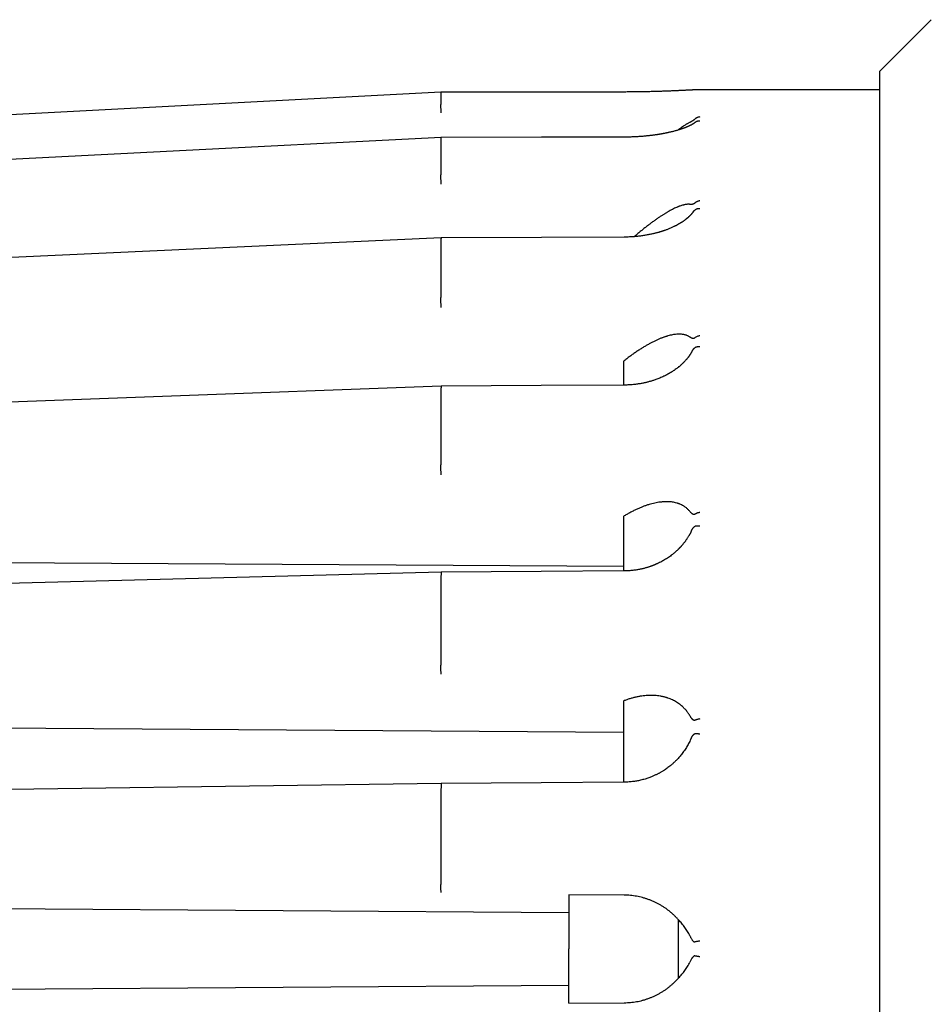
# Model space of a CAD drawing. Header units: millimetres. Extents: x 8 to 428, y 12 to 219.
# Tile 4 of 57: x 53 to 78, y 191 to 218. Entities that reach past the tile are written whole.
import ezdxf

# ---------------------------------------------------------------- set-up
doc = ezdxf.new("R2010")
doc.units = ezdxf.units.MM

msp = doc.modelspace()

# ---------------------------------------------------------------- linework, layer by layer
at = {"color": 7, "linetype": 'Continuous', "lineweight": 30}
for p, q in [((77.592, 218.389), (76.177, 216.974)), ((76.177, 216.974), (76.177, 168.974)), ((64.177, 216.408), (31.99, 214.716)), ((69.193, 216.411), (64.177, 216.408)), ((64.177, 216.408), (64.177, 216.065)), ((76.177, 216.474), (71.26, 216.474)), ((69.192, 215.177), (69.192, 215.177)), ((64.177, 215.154), (64.177, 214.149)), ((64.177, 212.389), (64.177, 210.789)), ((69.191, 209.063), (69.177, 209.052)), ((64.177, 208.3), (64.177, 206.215)), ((69.191, 204.818), (69.177, 204.809)), ((69.177, 203.436), (33.977, 203.642)), ((69.191, 203.312), (69.191, 203.312)), ((64.177, 203.167), (64.177, 200.739)), ((69.191, 199.766), (69.177, 199.76)), ((69.177, 198.897), (33.977, 199.131)), ((64.177, 197.34), (64.177, 194.734)), ((69.191, 194.445), (67.677, 194.456)), ((67.677, 193.965), (33.977, 194.201)), ((70.677, 192.182), (70.677, 193.767)), ((33.977, 191.748), (67.677, 191.984)), ((67.677, 191.493), (69.191, 191.504))]:
    msp.add_line(p, q, dxfattribs=at)
at = {"color": 7, "linetype": 'Continuous', "lineweight": 30, "flags": 128}
for points in [[(69.193, 216.411), (69.193, 216.412), (69.193, 216.411)], [(69.193, 216.411), (69.193, 216.412), (69.193, 216.411)], [(71.26, 216.474), (71.244, 216.474), (71.238, 216.473)], [(64.178, 215.166), (48.434, 214.366), (31.99, 213.53)], [(69.192, 215.177), (66.923, 215.172), (64.177, 215.166)], [(64.179, 212.424), (48.435, 211.706), (31.991, 210.956)], [(69.192, 212.443), (66.923, 212.434), (64.179, 212.424)], [(64.179, 208.37), (48.436, 207.783), (31.993, 207.171)], [(69.192, 208.396), (66.922, 208.384), (64.179, 208.37)], [(69.191, 203.312), (66.922, 203.298), (64.18, 203.281)], [(64.18, 203.281), (48.438, 202.865), (31.995, 202.431)], [(64.18, 197.501), (48.44, 197.285), (31.997, 197.06)], [(69.191, 197.536), (66.922, 197.52), (64.18, 197.502)]]:
    msp.add_lwpolyline(points, dxfattribs=at)
at = {"color": 7, "linetype": 'Continuous', "lineweight": 30}
for points, knots in [([(71.253, 216.473), (71.251, 216.473), (71.245, 216.473), (71.234, 216.473), (71.223, 216.472), (71.212, 216.472), (71.202, 216.472), (71.194, 216.471), (71.188, 216.471), (71.182, 216.471), (71.177, 216.471), (71.173, 216.47), (71.169, 216.47), (71.166, 216.47), (71.163, 216.47), (71.159, 216.47), (71.155, 216.47), (71.151, 216.47), (71.146, 216.469), (71.138, 216.469), (71.128, 216.469), (71.113, 216.468), (71.098, 216.467), (71.08, 216.467), (71.061, 216.466), (71.04, 216.465), (71.018, 216.464), (70.995, 216.463), (70.968, 216.461), (70.939, 216.46), (70.907, 216.458), (70.876, 216.457), (70.847, 216.456), (70.818, 216.454), (70.791, 216.453), (70.767, 216.452), (70.744, 216.451), (70.723, 216.45), (70.702, 216.449), (70.68, 216.448), (70.656, 216.447), (70.627, 216.445), (70.592, 216.444), (70.549, 216.442), (70.503, 216.44), (70.454, 216.438), (70.406, 216.436), (70.359, 216.434), (70.313, 216.433), (70.262, 216.431), (70.208, 216.429), (70.151, 216.427), (70.091, 216.425), (70.028, 216.424), (69.961, 216.422), (69.891, 216.42), (69.816, 216.418), (69.745, 216.417), (69.677, 216.416), (69.614, 216.415), (69.549, 216.414), (69.482, 216.413), (69.413, 216.412), (69.341, 216.412), (69.268, 216.411), (69.218, 216.411), (69.193, 216.411)], [0, 0, 0, 0, 0.007974, 0.021164, 0.033156, 0.043942, 0.053515, 0.060564, 0.066764, 0.072116, 0.076618, 0.080267, 0.083065, 0.08587, 0.088393, 0.091362, 0.09478, 0.098645, 0.102958, 0.107719, 0.117612, 0.129012, 0.141919, 0.154714, 0.168706, 0.18389, 0.199882, 0.215408, 0.230367, 0.251108, 0.270644, 0.288989, 0.306158, 0.322162, 0.337009, 0.350704, 0.362248, 0.372949, 0.383852, 0.395198, 0.406985, 0.419211, 0.438722, 0.459228, 0.480705, 0.503121, 0.526468, 0.545539, 0.565787, 0.587323, 0.610151, 0.634279, 0.658337, 0.683581, 0.710029, 0.737701, 0.766581, 0.796515, 0.819659, 0.843413, 0.867794, 0.892824, 0.918528, 0.944936, 0.97208, 1, 1, 1, 1]), ([(64.181, 215.843), (64.181, 215.855), (64.18, 215.879), (64.179, 215.916), (64.178, 215.953), (64.177, 215.987), (64.176, 216.016), (64.176, 216.04), (64.177, 216.057), (64.177, 216.063), (64.177, 216.065)], [0, 0, 0, 0, 0.11712, 0.240744, 0.369119, 0.500008, 0.630896, 0.759267, 0.882887, 1, 1, 1, 1]), ([(71.26, 215.728), (71.249, 215.728), (71.228, 215.726), (71.2, 215.718), (71.176, 215.708), (71.157, 215.697), (71.142, 215.687), (71.132, 215.678), (71.124, 215.671), (71.12, 215.667), (71.119, 215.666)], [0, 0, 0, 0, 0.210644, 0.396845, 0.558586, 0.695852, 0.808634, 0.896921, 0.960709, 1, 1, 1, 1]), ([(71.131, 215.577), (71.13, 215.576), (71.128, 215.575), (71.125, 215.573), (71.123, 215.571), (71.12, 215.569), (71.117, 215.567), (71.111, 215.563), (71.105, 215.559), (71.099, 215.554), (71.092, 215.549), (71.084, 215.545), (71.076, 215.539), (71.067, 215.534), (71.058, 215.529), (71.048, 215.523), (71.035, 215.516), (71.02, 215.508), (71.005, 215.5), (70.99, 215.493), (70.976, 215.486), (70.963, 215.48), (70.951, 215.474), (70.939, 215.469), (70.928, 215.464), (70.917, 215.459), (70.904, 215.454), (70.89, 215.448), (70.876, 215.442), (70.862, 215.437), (70.85, 215.432), (70.839, 215.428), (70.829, 215.424), (70.819, 215.421), (70.809, 215.417), (70.799, 215.413), (70.788, 215.41), (70.777, 215.406), (70.765, 215.402), (70.747, 215.396), (70.723, 215.388), (70.692, 215.378), (70.658, 215.367), (70.62, 215.356), (70.581, 215.346), (70.541, 215.335), (70.5, 215.325), (70.456, 215.314), (70.415, 215.305), (70.38, 215.297), (70.35, 215.291), (70.322, 215.285), (70.297, 215.28), (70.274, 215.275), (70.254, 215.272), (70.237, 215.268), (70.221, 215.266), (70.207, 215.263), (70.195, 215.261), (70.184, 215.259), (70.177, 215.258), (70.17, 215.257), (70.163, 215.256), (70.155, 215.254), (70.144, 215.252), (70.129, 215.25), (70.111, 215.247), (70.09, 215.244), (70.065, 215.24), (70.038, 215.236), (70.006, 215.232), (69.972, 215.227), (69.934, 215.222), (69.892, 215.217), (69.848, 215.213), (69.802, 215.208), (69.753, 215.203), (69.701, 215.198), (69.646, 215.194), (69.588, 215.19), (69.528, 215.187), (69.465, 215.183), (69.401, 215.181), (69.334, 215.179), (69.264, 215.178), (69.217, 215.177), (69.192, 215.177)], [0, 0, 0, 0, 0.005307, 0.009637, 0.012926, 0.0153, 0.021189, 0.02808, 0.037137, 0.045578, 0.053576, 0.062844, 0.072552, 0.081675, 0.090491, 0.100187, 0.11386, 0.127777, 0.141475, 0.154331, 0.166167, 0.176628, 0.185805, 0.194244, 0.203378, 0.211221, 0.220026, 0.230201, 0.241743, 0.249696, 0.257985, 0.265499, 0.272067, 0.277692, 0.284391, 0.290734, 0.297403, 0.304399, 0.311686, 0.319208, 0.336123, 0.354133, 0.373253, 0.393521, 0.414928, 0.434946, 0.455834, 0.477567, 0.500116, 0.514641, 0.528481, 0.541337, 0.55321, 0.564103, 0.572434, 0.580085, 0.587059, 0.593355, 0.598961, 0.603489, 0.606599, 0.608983, 0.611961, 0.615635, 0.620007, 0.626685, 0.634527, 0.643581, 0.653954, 0.665652, 0.678679, 0.693039, 0.708738, 0.725783, 0.744186, 0.762557, 0.78203, 0.802607, 0.824294, 0.8471, 0.87104, 0.894671, 0.91935, 0.945108, 0.971977, 1, 1, 1, 1]), ([(70.987, 215.58), (70.978, 215.576), (70.961, 215.568), (70.934, 215.553), (70.905, 215.536), (70.875, 215.518), (70.842, 215.498), (70.805, 215.473), (70.761, 215.443), (70.723, 215.416), (70.697, 215.397), (70.683, 215.387), (70.67, 215.377), (70.661, 215.37), (70.657, 215.367)], [0, 0, 0, 0, 0.093856, 0.188598, 0.284351, 0.381236, 0.47937, 0.58079, 0.717685, 0.856527, 0.893248, 0.930124, 0.967161, 1, 1, 1, 1]), ([(71.119, 215.666), (71.116, 215.664), (71.112, 215.659), (71.105, 215.653), (71.097, 215.646), (71.09, 215.641), (71.083, 215.635), (71.076, 215.631), (71.07, 215.626), (71.063, 215.621), (71.054, 215.616), (71.043, 215.609), (71.03, 215.602), (71.016, 215.595), (71.002, 215.587), (70.992, 215.582), (70.987, 215.58)], [0, 0, 0, 0, 0.036931, 0.076253, 0.118922, 0.165689, 0.206446, 0.250416, 0.297777, 0.34867, 0.403209, 0.499354, 0.606956, 0.726189, 0.857175, 1, 1, 1, 1]), ([(71.26, 215.617), (71.252, 215.617), (71.235, 215.617), (71.21, 215.614), (71.191, 215.608), (71.176, 215.603), (71.166, 215.598), (71.156, 215.594), (71.145, 215.587), (71.136, 215.582), (71.131, 215.577), (71.131, 215.577)], [0, 0, 0, 0, 0.1795065, 0.3589666, 0.5383801, 0.6219199, 0.7022854, 0.7794789, 0.8535034, 0.9920175, 1, 1, 1, 1]), ([(64.178, 215.165), (64.178, 215.165), (64.178, 215.165), (64.177, 215.158), (64.177, 215.154)], [0, 0, 0, 0, 0.482982, 1, 1, 1, 1]), ([(64.181, 213.892), (64.181, 213.903), (64.18, 213.926), (64.179, 213.963), (64.178, 214.002), (64.177, 214.04), (64.176, 214.076), (64.176, 214.106), (64.177, 214.131), (64.177, 214.143), (64.177, 214.149)], [0, 0, 0, 0, 0.11712, 0.240744, 0.369119, 0.500008, 0.630896, 0.759267, 0.882887, 1, 1, 1, 1]), ([(70.987, 213.338), (70.978, 213.339), (70.961, 213.341), (70.934, 213.34), (70.905, 213.338), (70.875, 213.334), (70.842, 213.328), (70.805, 213.32), (70.761, 213.307), (70.723, 213.294), (70.697, 213.285), (70.683, 213.28), (70.669, 213.274), (70.655, 213.268), (70.641, 213.262), (70.612, 213.25), (70.569, 213.231), (70.511, 213.202), (70.45, 213.17), (70.399, 213.141), (70.358, 213.117), (70.329, 213.1), (70.3, 213.082), (70.27, 213.063), (70.239, 213.044), (70.209, 213.024), (70.163, 212.994), (70.103, 212.953), (70.026, 212.9), (69.949, 212.844), (69.871, 212.785), (69.791, 212.724), (69.711, 212.661), (69.628, 212.593), (69.546, 212.525), (69.49, 212.477), (69.464, 212.454)], [0, 0, 0, 0, 0.025252, 0.050743, 0.076506, 0.102574, 0.128977, 0.156265, 0.193097, 0.230454, 0.240334, 0.250255, 0.26022, 0.27023, 0.280284, 0.290386, 0.329437, 0.368874, 0.408756, 0.449141, 0.467452, 0.48588, 0.504429, 0.523106, 0.541913, 0.560856, 0.579939, 0.625382, 0.671049, 0.716994, 0.76327, 0.809927, 0.857013, 0.903436, 0.954089, 1, 1, 1, 1]), ([(71.119, 213.37), (71.116, 213.368), (71.112, 213.364), (71.105, 213.359), (71.097, 213.354), (71.09, 213.35), (71.083, 213.347), (71.076, 213.345), (71.07, 213.342), (71.063, 213.341), (71.054, 213.339), (71.043, 213.337), (71.03, 213.336), (71.016, 213.336), (71.002, 213.337), (70.992, 213.338), (70.987, 213.338)], [0, 0, 0, 0, 0.036931, 0.076253, 0.118922, 0.165689, 0.206446, 0.250416, 0.297777, 0.34867, 0.403209, 0.499354, 0.606956, 0.726189, 0.857175, 1, 1, 1, 1]), ([(71.26, 213.433), (71.249, 213.432), (71.228, 213.429), (71.2, 213.421), (71.176, 213.411), (71.157, 213.4), (71.142, 213.39), (71.132, 213.382), (71.124, 213.375), (71.12, 213.372), (71.119, 213.37)], [0, 0, 0, 0, 0.2106444, 0.3968453, 0.558586, 0.6958525, 0.8086335, 0.8969207, 0.960709, 1, 1, 1, 1]), ([(71.078, 213.133), (71.078, 213.133), (71.077, 213.132), (71.074, 213.128), (71.069, 213.121), (71.063, 213.113), (71.057, 213.106), (71.052, 213.099), (71.047, 213.093), (71.04, 213.085), (71.033, 213.076), (71.023, 213.066), (71.013, 213.054), (71.001, 213.042), (70.989, 213.029), (70.977, 213.017), (70.965, 213.006), (70.953, 212.994), (70.941, 212.984), (70.931, 212.974), (70.923, 212.968), (70.917, 212.963), (70.914, 212.96), (70.911, 212.957), (70.908, 212.955), (70.904, 212.952), (70.9, 212.949), (70.895, 212.945), (70.889, 212.94), (70.882, 212.934), (70.876, 212.929), (70.865, 212.92), (70.849, 212.909), (70.829, 212.894), (70.81, 212.88), (70.791, 212.868), (70.773, 212.856), (70.756, 212.845), (70.741, 212.835), (70.727, 212.826), (70.715, 212.819), (70.703, 212.812), (70.691, 212.805), (70.678, 212.797), (70.661, 212.788), (70.644, 212.778), (70.626, 212.769), (70.608, 212.759), (70.588, 212.749), (70.568, 212.739), (70.543, 212.727), (70.511, 212.712), (70.472, 212.694), (70.432, 212.677), (70.393, 212.661), (70.355, 212.646), (70.319, 212.633), (70.291, 212.623), (70.271, 212.616), (70.259, 212.612), (70.248, 212.609), (70.24, 212.606), (70.234, 212.604), (70.227, 212.602), (70.218, 212.599), (70.205, 212.595), (70.187, 212.589), (70.167, 212.583), (70.144, 212.576), (70.119, 212.569), (70.09, 212.561), (70.058, 212.552), (70.022, 212.543), (69.982, 212.534), (69.939, 212.524), (69.892, 212.514), (69.843, 212.505), (69.794, 212.496), (69.745, 212.487), (69.693, 212.48), (69.638, 212.472), (69.58, 212.465), (69.52, 212.459), (69.459, 212.454), (69.396, 212.45), (69.33, 212.446), (69.262, 212.444), (69.216, 212.444), (69.192, 212.443)], [0, 0, 0, 0, 0.000554, 0.004429, 0.011849, 0.020079, 0.027392, 0.033809, 0.039393, 0.045312, 0.055023, 0.065557, 0.076741, 0.088597, 0.101136, 0.112089, 0.123259, 0.134411, 0.144597, 0.153664, 0.161548, 0.164597, 0.167388, 0.16992, 0.172194, 0.174581, 0.177919, 0.181966, 0.186887, 0.192167, 0.197333, 0.202383, 0.218173, 0.232838, 0.246608, 0.259494, 0.271502, 0.282413, 0.292221, 0.300881, 0.308395, 0.315193, 0.322335, 0.330426, 0.340044, 0.351193, 0.361035, 0.371797, 0.382825, 0.393904, 0.405031, 0.425372, 0.445837, 0.466401, 0.486734, 0.505714, 0.523255, 0.539364, 0.546, 0.551952, 0.556816, 0.560593, 0.563332, 0.566074, 0.569243, 0.576161, 0.584513, 0.5943, 0.60414, 0.6155, 0.628384, 0.642794, 0.658735, 0.675888, 0.694532, 0.714678, 0.736339, 0.755891, 0.776452, 0.79802, 0.820603, 0.844213, 0.868867, 0.893088, 0.91828, 0.944472, 0.971699, 1, 1, 1, 1]), ([(71.078, 213.133), (71.082, 213.138), (71.088, 213.146), (71.097, 213.157), (71.104, 213.165), (71.112, 213.173), (71.116, 213.177), (71.119, 213.179)], [0, 0, 0, 0, 0.291759, 0.49304, 0.675818, 0.843384, 1, 1, 1, 1]), ([(71.26, 213.217), (71.252, 213.218), (71.235, 213.219), (71.21, 213.217), (71.191, 213.213), (71.176, 213.209), (71.166, 213.205), (71.156, 213.201), (71.145, 213.196), (71.132, 213.189), (71.123, 213.182), (71.119, 213.179)], [0, 0, 0, 0, 0.160573, 0.321105, 0.481595, 0.556323, 0.628212, 0.697264, 0.763481, 0.887385, 1, 1, 1, 1]), ([(64.179, 212.423), (64.179, 212.423), (64.178, 212.424), (64.178, 212.419), (64.178, 212.408), (64.177, 212.395), (64.177, 212.389)], [0, 0, 0, 0, 0.061355, 0.387804, 0.702172, 1, 1, 1, 1]), ([(64.181, 210.516), (64.181, 210.526), (64.18, 210.546), (64.179, 210.581), (64.178, 210.619), (64.177, 210.658), (64.176, 210.697), (64.176, 210.733), (64.177, 210.764), (64.177, 210.781), (64.177, 210.789)], [0, 0, 0, 0, 0.11712, 0.240744, 0.369119, 0.500008, 0.630896, 0.759267, 0.882887, 1, 1, 1, 1]), ([(70.987, 209.709), (70.978, 209.714), (70.961, 209.726), (70.934, 209.74), (70.905, 209.753), (70.875, 209.763), (70.842, 209.772), (70.805, 209.78), (70.761, 209.786), (70.723, 209.788), (70.697, 209.789), (70.683, 209.789), (70.669, 209.788), (70.655, 209.788), (70.641, 209.787), (70.612, 209.785), (70.569, 209.78), (70.511, 209.771), (70.45, 209.758), (70.399, 209.745), (70.358, 209.733), (70.329, 209.724), (70.3, 209.714), (70.27, 209.703), (70.239, 209.692), (70.209, 209.681), (70.163, 209.662), (70.103, 209.637), (70.026, 209.601), (69.949, 209.563), (69.871, 209.521), (69.791, 209.476), (69.711, 209.428), (69.628, 209.377), (69.543, 209.321), (69.456, 209.261), (69.368, 209.197), (69.279, 209.132), (69.221, 209.086), (69.191, 209.063)], [0, 0, 0, 0, 0.021827, 0.04386, 0.066127, 0.088659, 0.11148, 0.135066, 0.166902, 0.19919, 0.20773, 0.216306, 0.224919, 0.23357, 0.242261, 0.250992, 0.284746, 0.318833, 0.353305, 0.38821, 0.404037, 0.419965, 0.435998, 0.452141, 0.468397, 0.484771, 0.501265, 0.540543, 0.580015, 0.619727, 0.659725, 0.700052, 0.74075, 0.780876, 0.824657, 0.868414, 0.912194, 0.956041, 1, 1, 1, 1]), ([(71.119, 209.685), (71.116, 209.683), (71.112, 209.68), (71.105, 209.676), (71.097, 209.673), (71.09, 209.671), (71.083, 209.671), (71.076, 209.671), (71.07, 209.671), (71.063, 209.672), (71.054, 209.674), (71.043, 209.678), (71.03, 209.683), (71.016, 209.69), (71.002, 209.699), (70.992, 209.705), (70.987, 209.709)], [0, 0, 0, 0, 0.036931, 0.076253, 0.118922, 0.165689, 0.206446, 0.250416, 0.297777, 0.34867, 0.403209, 0.499354, 0.606956, 0.726189, 0.857175, 1, 1, 1, 1]), ([(71.26, 209.743), (71.247, 209.741), (71.221, 209.737), (71.183, 209.725), (71.148, 209.708), (71.128, 209.692), (71.119, 209.685)], [0, 0, 0, 0, 0.247633, 0.500007, 0.752377, 1, 1, 1, 1]), ([(71.045, 209.317), (71.042, 209.311), (71.034, 209.297), (71.023, 209.278), (71.011, 209.26), (71.001, 209.244), (70.991, 209.229), (70.981, 209.214), (70.972, 209.201), (70.964, 209.189), (70.957, 209.18), (70.951, 209.171), (70.944, 209.162), (70.936, 209.152), (70.927, 209.141), (70.919, 209.13), (70.91, 209.119), (70.897, 209.103), (70.879, 209.083), (70.857, 209.058), (70.837, 209.037), (70.821, 209.02), (70.808, 209.006), (70.796, 208.995), (70.787, 208.986), (70.778, 208.977), (70.769, 208.969), (70.759, 208.96), (70.747, 208.949), (70.733, 208.936), (70.717, 208.922), (70.699, 208.907), (70.675, 208.887), (70.644, 208.863), (70.607, 208.835), (70.573, 208.811), (70.543, 208.79), (70.519, 208.774), (70.496, 208.759), (70.477, 208.747), (70.461, 208.738), (70.448, 208.73), (70.437, 208.723), (70.427, 208.718), (70.419, 208.713), (70.413, 208.71), (70.407, 208.706), (70.4, 208.702), (70.39, 208.697), (70.377, 208.69), (70.362, 208.681), (70.344, 208.672), (70.323, 208.661), (70.299, 208.649), (70.264, 208.632), (70.219, 208.611), (70.165, 208.588), (70.112, 208.567), (70.06, 208.548), (70.014, 208.531), (69.972, 208.518), (69.935, 208.506), (69.896, 208.495), (69.857, 208.484), (69.818, 208.474), (69.78, 208.465), (69.739, 208.456), (69.696, 208.447), (69.65, 208.438), (69.601, 208.43), (69.55, 208.422), (69.496, 208.415), (69.44, 208.409), (69.381, 208.404), (69.32, 208.4), (69.257, 208.397), (69.214, 208.397), (69.192, 208.396)], [0, 0, 0, 0, 0.011693, 0.027835, 0.038336, 0.048703, 0.058935, 0.06903, 0.078542, 0.086726, 0.092564, 0.09783, 0.104186, 0.11183, 0.118741, 0.126356, 0.134037, 0.141658, 0.159556, 0.177104, 0.194277, 0.205189, 0.214726, 0.222891, 0.229685, 0.235483, 0.241524, 0.248049, 0.256328, 0.265805, 0.276482, 0.288358, 0.301007, 0.322715, 0.345222, 0.368582, 0.382751, 0.396893, 0.409831, 0.421448, 0.429048, 0.435948, 0.442147, 0.447456, 0.451482, 0.45422, 0.457177, 0.461031, 0.465779, 0.472598, 0.48068, 0.490027, 0.500636, 0.512506, 0.525476, 0.552865, 0.579063, 0.604081, 0.62793, 0.650616, 0.667835, 0.684324, 0.701334, 0.719914, 0.735621, 0.75228, 0.769851, 0.788335, 0.808098, 0.828818, 0.850506, 0.873174, 0.896842, 0.921081, 0.946332, 0.972626, 1, 1, 1, 1]), ([(71.045, 209.317), (71.045, 209.317), (71.046, 209.319), (71.049, 209.324), (71.056, 209.336), (71.065, 209.351), (71.077, 209.369), (71.088, 209.384), (71.097, 209.394), (71.104, 209.403), (71.112, 209.409), (71.116, 209.413), (71.119, 209.414)], [0, 0, 0, 0, 0.000329, 0.070088, 0.136525, 0.32858, 0.498711, 0.6483, 0.748253, 0.839017, 0.922228, 1, 1, 1, 1]), ([(71.26, 209.438), (71.254, 209.439), (71.242, 209.44), (71.223, 209.44), (71.205, 209.44), (71.186, 209.438), (71.168, 209.434), (71.151, 209.429), (71.134, 209.422), (71.124, 209.417), (71.119, 209.414)], [0, 0, 0, 0, 0.115351, 0.234337, 0.356614, 0.481757, 0.609264, 0.738563, 0.869029, 1, 1, 1, 1]), ([(69.177, 208.396), (69.177, 208.425), (69.177, 208.518), (69.177, 208.674), (69.177, 208.865), (69.177, 208.989), (69.177, 209.052)], [0, 0, 0, 0, 0.125629, 0.417086, 0.708543, 1, 1, 1, 1]), ([(64.179, 208.369), (64.179, 208.369), (64.179, 208.37), (64.179, 208.362), (64.178, 208.347), (64.178, 208.326), (64.177, 208.309), (64.177, 208.3)], [0, 0, 0, 0, 0.120675, 0.350859, 0.576623, 0.794031, 1, 1, 1, 1]), ([(64.181, 205.944), (64.181, 205.952), (64.18, 205.968), (64.179, 205.998), (64.178, 206.033), (64.177, 206.071), (64.176, 206.11), (64.176, 206.149), (64.177, 206.185), (64.177, 206.205), (64.177, 206.215)], [0, 0, 0, 0, 0.11712, 0.240744, 0.369119, 0.500008, 0.630896, 0.759267, 0.882887, 1, 1, 1, 1]), ([(70.987, 204.939), (70.978, 204.949), (70.961, 204.969), (70.934, 204.997), (70.905, 205.023), (70.875, 205.048), (70.842, 205.071), (70.805, 205.095), (70.761, 205.119), (70.723, 205.136), (70.697, 205.147), (70.683, 205.152), (70.669, 205.157), (70.655, 205.161), (70.641, 205.166), (70.612, 205.174), (70.569, 205.185), (70.511, 205.195), (70.45, 205.202), (70.399, 205.205), (70.358, 205.206), (70.329, 205.206), (70.3, 205.205), (70.27, 205.204), (70.239, 205.201), (70.209, 205.198), (70.163, 205.193), (70.103, 205.184), (70.026, 205.17), (69.949, 205.151), (69.871, 205.129), (69.791, 205.104), (69.711, 205.075), (69.628, 205.042), (69.543, 205.005), (69.456, 204.963), (69.368, 204.918), (69.279, 204.87), (69.221, 204.835), (69.191, 204.818)], [0, 0, 0, 0, 0.021827, 0.04386, 0.066127, 0.088659, 0.11148, 0.135066, 0.166902, 0.19919, 0.20773, 0.216306, 0.224919, 0.23357, 0.242261, 0.250992, 0.284746, 0.318833, 0.353305, 0.38821, 0.404037, 0.419965, 0.435998, 0.452141, 0.468397, 0.484771, 0.501265, 0.540543, 0.580015, 0.619727, 0.659725, 0.700052, 0.74075, 0.780876, 0.824657, 0.868414, 0.912194, 0.956041, 1, 1, 1, 1]), ([(71.119, 204.86), (71.116, 204.859), (71.112, 204.857), (71.105, 204.855), (71.097, 204.854), (71.09, 204.855), (71.083, 204.856), (71.076, 204.859), (71.07, 204.862), (71.063, 204.866), (71.054, 204.871), (71.043, 204.88), (71.03, 204.891), (71.016, 204.905), (71.002, 204.921), (70.992, 204.933), (70.987, 204.939)], [0, 0, 0, 0, 0.036931, 0.076253, 0.118922, 0.165689, 0.206446, 0.250416, 0.297777, 0.34867, 0.403209, 0.499354, 0.606956, 0.726189, 0.857175, 1, 1, 1, 1]), ([(69.177, 203.312), (69.177, 203.328), (69.177, 203.428), (69.177, 203.61), (69.177, 203.856), (69.177, 204.098), (69.177, 204.337), (69.177, 204.575), (69.177, 204.731), (69.177, 204.809)], [0, 0, 0, 0, 0.0312933, 0.1946896, 0.3580858, 0.5185644, 0.6790429, 0.8395215, 1, 1, 1, 1]), ([(71.26, 204.91), (71.249, 204.909), (71.228, 204.905), (71.2, 204.898), (71.176, 204.89), (71.157, 204.882), (71.142, 204.875), (71.132, 204.868), (71.124, 204.864), (71.12, 204.861), (71.119, 204.86)], [0, 0, 0, 0, 0.210644, 0.396845, 0.558586, 0.695852, 0.808634, 0.896921, 0.960709, 1, 1, 1, 1]), ([(71.02, 204.388), (71.018, 204.384), (71.014, 204.376), (71.009, 204.366), (71.005, 204.359), (71.002, 204.353), (71.001, 204.35), (70.999, 204.347), (70.997, 204.343), (70.995, 204.339), (70.992, 204.333), (70.987, 204.325), (70.98, 204.312), (70.971, 204.295), (70.958, 204.273), (70.942, 204.247), (70.925, 204.218), (70.908, 204.193), (70.893, 204.171), (70.878, 204.15), (70.863, 204.127), (70.845, 204.104), (70.825, 204.078), (70.807, 204.055), (70.79, 204.035), (70.775, 204.017), (70.76, 204), (70.746, 203.984), (70.733, 203.969), (70.721, 203.957), (70.711, 203.947), (70.703, 203.938), (70.697, 203.932), (70.692, 203.927), (70.688, 203.922), (70.683, 203.918), (70.677, 203.911), (70.67, 203.904), (70.661, 203.896), (70.65, 203.885), (70.634, 203.87), (70.614, 203.852), (70.591, 203.831), (70.566, 203.81), (70.539, 203.787), (70.509, 203.763), (70.471, 203.734), (70.426, 203.7), (70.373, 203.664), (70.32, 203.631), (70.269, 203.6), (70.215, 203.57), (70.158, 203.54), (70.111, 203.518), (70.078, 203.503), (70.059, 203.494), (70.042, 203.487), (70.028, 203.481), (70.017, 203.477), (70.008, 203.473), (70.001, 203.47), (69.994, 203.467), (69.986, 203.464), (69.976, 203.46), (69.963, 203.455), (69.948, 203.45), (69.929, 203.443), (69.908, 203.435), (69.883, 203.427), (69.855, 203.418), (69.825, 203.408), (69.792, 203.398), (69.756, 203.388), (69.717, 203.378), (69.675, 203.368), (69.63, 203.358), (69.582, 203.349), (69.532, 203.34), (69.481, 203.332), (69.428, 203.326), (69.373, 203.32), (69.315, 203.316), (69.254, 203.313), (69.213, 203.312), (69.191, 203.312)], [0, 0, 0, 0, 0.006682, 0.012344, 0.016574, 0.019327, 0.020772, 0.022226, 0.024204, 0.026705, 0.029729, 0.033278, 0.041145, 0.050778, 0.061061, 0.078446, 0.094572, 0.109432, 0.121628, 0.133451, 0.146373, 0.160451, 0.175678, 0.19205, 0.202233, 0.212809, 0.223776, 0.234228, 0.243427, 0.251246, 0.25786, 0.26327, 0.267477, 0.27053, 0.272808, 0.275892, 0.27991, 0.284777, 0.290099, 0.295823, 0.307045, 0.319554, 0.333357, 0.348478, 0.364924, 0.382411, 0.399713, 0.4297, 0.458554, 0.486243, 0.512797, 0.53871, 0.567765, 0.597465, 0.606936, 0.616305, 0.624421, 0.631067, 0.63624, 0.640161, 0.643022, 0.646382, 0.650311, 0.654847, 0.66057, 0.667678, 0.676171, 0.686054, 0.69733, 0.710002, 0.724078, 0.738911, 0.754993, 0.772316, 0.790876, 0.810676, 0.831721, 0.85402, 0.875574, 0.898208, 0.921941, 0.946797, 0.972805, 1, 1, 1, 1]), ([(71.02, 204.388), (71.022, 204.393), (71.026, 204.401), (71.032, 204.411), (71.036, 204.42), (71.041, 204.429), (71.045, 204.437), (71.049, 204.445), (71.056, 204.457), (71.065, 204.472), (71.077, 204.489), (71.088, 204.503), (71.097, 204.513), (71.104, 204.52), (71.112, 204.526), (71.116, 204.528), (71.119, 204.529)], [0, 0, 0, 0, 0.087657, 0.14553, 0.201042, 0.254203, 0.305025, 0.353522, 0.399709, 0.533226, 0.651502, 0.755497, 0.824984, 0.888084, 0.945932, 1, 1, 1, 1]), ([(71.26, 204.537), (71.252, 204.538), (71.235, 204.54), (71.21, 204.542), (71.191, 204.541), (71.176, 204.541), (71.166, 204.54), (71.156, 204.538), (71.145, 204.536), (71.132, 204.534), (71.123, 204.53), (71.119, 204.529)], [0, 0, 0, 0, 0.1605731, 0.3211047, 0.4815947, 0.5563232, 0.6282121, 0.6972637, 0.7634805, 0.8873849, 1, 1, 1, 1]), ([(64.18, 203.28), (64.18, 203.28), (64.179, 203.279), (64.179, 203.268), (64.179, 203.251), (64.178, 203.227), (64.178, 203.199), (64.177, 203.178), (64.177, 203.167)], [0, 0, 0, 0, 0.151595, 0.327608, 0.503623, 0.676257, 0.842502, 1, 1, 1, 1]), ([(64.181, 200.489), (64.181, 200.494), (64.18, 200.504), (64.179, 200.528), (64.178, 200.557), (64.177, 200.591), (64.176, 200.629), (64.176, 200.667), (64.177, 200.705), (64.177, 200.728), (64.177, 200.739)], [0, 0, 0, 0, 0.11712, 0.240744, 0.369119, 0.500008, 0.630896, 0.759267, 0.882887, 1, 1, 1, 1]), ([(70.987, 199.353), (70.978, 199.367), (70.961, 199.395), (70.934, 199.435), (70.905, 199.473), (70.875, 199.51), (70.842, 199.546), (70.805, 199.584), (70.761, 199.625), (70.723, 199.655), (70.697, 199.675), (70.683, 199.685), (70.669, 199.695), (70.655, 199.704), (70.641, 199.714), (70.612, 199.732), (70.569, 199.757), (70.511, 199.787), (70.45, 199.813), (70.399, 199.833), (70.358, 199.846), (70.329, 199.855), (70.3, 199.863), (70.27, 199.87), (70.239, 199.877), (70.209, 199.883), (70.163, 199.891), (70.103, 199.9), (70.026, 199.907), (69.949, 199.91), (69.871, 199.909), (69.791, 199.905), (69.711, 199.897), (69.628, 199.885), (69.543, 199.869), (69.456, 199.849), (69.368, 199.825), (69.279, 199.798), (69.221, 199.776), (69.191, 199.766)], [0, 0, 0, 0, 0.021827, 0.04386, 0.066127, 0.088659, 0.11148, 0.135066, 0.166902, 0.19919, 0.20773, 0.216306, 0.224919, 0.23357, 0.242261, 0.250992, 0.284746, 0.318833, 0.353305, 0.38821, 0.404037, 0.419965, 0.435998, 0.452141, 0.468397, 0.484771, 0.501265, 0.540543, 0.580015, 0.619727, 0.659725, 0.700052, 0.74075, 0.780876, 0.824657, 0.868414, 0.912194, 0.956041, 1, 1, 1, 1]), ([(69.177, 197.536), (69.177, 197.55), (69.177, 197.657), (69.177, 197.856), (69.177, 198.134), (69.177, 198.411), (69.177, 198.685), (69.177, 198.957), (69.177, 199.226), (69.177, 199.494), (69.177, 199.672), (69.177, 199.76)], [0, 0, 0, 0, 0.018418, 0.142221, 0.266024, 0.389827, 0.513631, 0.635223, 0.756815, 0.878408, 1, 1, 1, 1]), ([(71.119, 199.226), (71.116, 199.225), (71.112, 199.224), (71.105, 199.224), (71.097, 199.226), (71.09, 199.228), (71.083, 199.232), (71.076, 199.237), (71.07, 199.242), (71.063, 199.249), (71.054, 199.258), (71.043, 199.271), (71.03, 199.288), (71.016, 199.307), (71.002, 199.329), (70.992, 199.345), (70.987, 199.353)], [0, 0, 0, 0, 0.036931, 0.076253, 0.118922, 0.165689, 0.206446, 0.250416, 0.297777, 0.34867, 0.403209, 0.499354, 0.606956, 0.726189, 0.857175, 1, 1, 1, 1]), ([(71.26, 199.264), (71.249, 199.263), (71.228, 199.259), (71.2, 199.253), (71.176, 199.247), (71.157, 199.241), (71.142, 199.236), (71.132, 199.231), (71.124, 199.228), (71.12, 199.227), (71.119, 199.226)], [0, 0, 0, 0, 0.210644, 0.396845, 0.558586, 0.695852, 0.808634, 0.896921, 0.960709, 1, 1, 1, 1]), ([(71.009, 198.706), (71.011, 198.71), (71.017, 198.722), (71.024, 198.738), (71.032, 198.752), (71.036, 198.76), (71.041, 198.768), (71.045, 198.776), (71.049, 198.783), (71.056, 198.794), (71.065, 198.809), (71.077, 198.825), (71.088, 198.837), (71.097, 198.845), (71.104, 198.851), (71.112, 198.855), (71.116, 198.856), (71.119, 198.856)], [0, 0, 0, 0, 0.064336, 0.202469, 0.253059, 0.301585, 0.348056, 0.392483, 0.434877, 0.475252, 0.591966, 0.695358, 0.786266, 0.847009, 0.902168, 0.952736, 1, 1, 1, 1]), ([(71.26, 198.848), (71.252, 198.85), (71.235, 198.852), (71.21, 198.855), (71.191, 198.857), (71.176, 198.857), (71.166, 198.858), (71.156, 198.858), (71.145, 198.858), (71.132, 198.858), (71.123, 198.857), (71.119, 198.856)], [0, 0, 0, 0, 0.160573, 0.321105, 0.481595, 0.556323, 0.628212, 0.697264, 0.763481, 0.887385, 1, 1, 1, 1]), ([(71.008, 198.706), (71.005, 198.698), (70.992, 198.67), (70.969, 198.623), (70.938, 198.565), (70.906, 198.51), (70.873, 198.455), (70.836, 198.401), (70.798, 198.347), (70.76, 198.297), (70.722, 198.251), (70.685, 198.208), (70.649, 198.168), (70.614, 198.133), (70.581, 198.1), (70.549, 198.07), (70.518, 198.042), (70.489, 198.016), (70.461, 197.993), (70.427, 197.965), (70.386, 197.933), (70.339, 197.899), (70.297, 197.87), (70.259, 197.846), (70.227, 197.826), (70.196, 197.808), (70.166, 197.791), (70.138, 197.776), (70.11, 197.762), (70.082, 197.747), (70.049, 197.731), (70.012, 197.714), (69.973, 197.697), (69.931, 197.68), (69.886, 197.663), (69.838, 197.645), (69.786, 197.628), (69.73, 197.612), (69.67, 197.596), (69.612, 197.582), (69.555, 197.571), (69.5, 197.561), (69.443, 197.553), (69.384, 197.546), (69.322, 197.541), (69.257, 197.537), (69.214, 197.536), (69.191, 197.536)], [0, 0, 0, 0, 0.011553, 0.04158, 0.070694, 0.098867, 0.126078, 0.156583, 0.185735, 0.213521, 0.239962, 0.265089, 0.288924, 0.310608, 0.331134, 0.350531, 0.368781, 0.385863, 0.40181, 0.417182, 0.444249, 0.469845, 0.493986, 0.511453, 0.528088, 0.543896, 0.558881, 0.573083, 0.585198, 0.599128, 0.614874, 0.632441, 0.651835, 0.67106, 0.691813, 0.714106, 0.737946, 0.763232, 0.789941, 0.818083, 0.841215, 0.865261, 0.890237, 0.916169, 0.943083, 0.971014, 1, 1, 1, 1]), ([(64.18, 197.501), (64.18, 197.5), (64.18, 197.498), (64.179, 197.485), (64.179, 197.466), (64.179, 197.439), (64.178, 197.408), (64.178, 197.375), (64.177, 197.351), (64.177, 197.34)], [0, 0, 0, 0, 0.106126, 0.257256, 0.411349, 0.565442, 0.716576, 0.862117, 1, 1, 1, 1]), ([(64.181, 194.521), (64.181, 194.523), (64.18, 194.528), (64.179, 194.543), (64.178, 194.564), (64.177, 194.592), (64.176, 194.625), (64.176, 194.661), (64.177, 194.698), (64.177, 194.722), (64.177, 194.734)], [0, 0, 0, 0, 0.11712, 0.240744, 0.369119, 0.500008, 0.630896, 0.759267, 0.882887, 1, 1, 1, 1]), ([(70.677, 193.767), (70.658, 193.788), (70.621, 193.83), (70.561, 193.89), (70.499, 193.947), (70.435, 194.001), (70.369, 194.052), (70.301, 194.101), (70.231, 194.146), (70.158, 194.189), (70.084, 194.229), (70.007, 194.266), (69.929, 194.299), (69.85, 194.329), (69.771, 194.356), (69.69, 194.379), (69.609, 194.399), (69.527, 194.415), (69.444, 194.428), (69.361, 194.438), (69.276, 194.444), (69.22, 194.445), (69.191, 194.445)], [0, 0, 0, 0, 0.050573, 0.100784, 0.15072, 0.200472, 0.250128, 0.299781, 0.349521, 0.399438, 0.449621, 0.500159, 0.550621, 0.600739, 0.650601, 0.700294, 0.749911, 0.799542, 0.849277, 0.899205, 0.949417, 1, 1, 1, 1]), ([(70.987, 193.333), (70.977, 193.354), (70.956, 193.394), (70.922, 193.452), (70.887, 193.509), (70.849, 193.564), (70.809, 193.617), (70.767, 193.669), (70.723, 193.719), (70.693, 193.751), (70.677, 193.767)], [0, 0, 0, 0, 0.119833, 0.240708, 0.362851, 0.486481, 0.611811, 0.739045, 0.868379, 1, 1, 1, 1]), ([(70.987, 193.333), (70.991, 193.324), (71.001, 193.306), (71.014, 193.278), (71.029, 193.252), (71.045, 193.227), (71.062, 193.203), (71.077, 193.187), (71.089, 193.176), (71.097, 193.17), (71.104, 193.167), (71.112, 193.165), (71.116, 193.165), (71.119, 193.166)], [0, 0, 0, 0, 0.12958, 0.259986, 0.39029, 0.519864, 0.648582, 0.777031, 0.829757, 0.882409, 0.922067, 0.961651, 1, 1, 1, 1]), ([(71.26, 193.19), (71.247, 193.188), (71.221, 193.184), (71.183, 193.178), (71.148, 193.172), (71.128, 193.168), (71.119, 193.166)], [0, 0, 0, 0, 0.247633, 0.500007, 0.752377, 1, 1, 1, 1]), ([(70.677, 192.182), (70.693, 192.198), (70.723, 192.23), (70.767, 192.28), (70.809, 192.332), (70.849, 192.385), (70.887, 192.44), (70.922, 192.497), (70.956, 192.555), (70.977, 192.595), (70.987, 192.615)], [0, 0, 0, 0, 0.131621, 0.260956, 0.38819, 0.51352, 0.63715, 0.759292, 0.880167, 1, 1, 1, 1]), ([(71.119, 192.783), (71.116, 192.783), (71.112, 192.784), (71.104, 192.782), (71.096, 192.778), (71.086, 192.77), (71.075, 192.76), (71.064, 192.747), (71.054, 192.733), (71.04, 192.713), (71.024, 192.686), (71.005, 192.651), (70.993, 192.627), (70.987, 192.615)], [0, 0, 0, 0, 0.036832, 0.073727, 0.127812, 0.182043, 0.259719, 0.337695, 0.415946, 0.493998, 0.662568, 0.831292, 1, 1, 1, 1]), ([(71.26, 192.759), (71.254, 192.76), (71.242, 192.762), (71.223, 192.765), (71.205, 192.768), (71.186, 192.771), (71.168, 192.775), (71.151, 192.778), (71.134, 192.781), (71.124, 192.782), (71.119, 192.783)], [0, 0, 0, 0, 0.115351, 0.234337, 0.356614, 0.481757, 0.609264, 0.738563, 0.869029, 1, 1, 1, 1]), ([(69.191, 191.504), (69.22, 191.504), (69.276, 191.505), (69.361, 191.511), (69.444, 191.521), (69.527, 191.533), (69.609, 191.55), (69.69, 191.569), (69.771, 191.593), (69.85, 191.619), (69.929, 191.65), (70.007, 191.683), (70.083, 191.72), (70.158, 191.76), (70.23, 191.802), (70.301, 191.848), (70.369, 191.896), (70.435, 191.948), (70.499, 192.002), (70.561, 192.059), (70.621, 192.119), (70.658, 192.161), (70.677, 192.182)], [0, 0, 0, 0, 0.050565, 0.100763, 0.150679, 0.200404, 0.250027, 0.299639, 0.34933, 0.39919, 0.449309, 0.499774, 0.550308, 0.60049, 0.650408, 0.70015, 0.749808, 0.799473, 0.849234, 0.899183, 0.949409, 1, 1, 1, 1])]:
    msp.add_open_spline(points, degree=3, knots=knots, dxfattribs=at)
for points in [[(67.677, 194.456), (67.677, 194.357), (67.677, 194.16), (67.677, 193.864), (67.677, 193.567), (67.677, 193.271), (67.677, 193.073), (67.677, 192.974)], [(67.677, 191.493), (67.677, 191.592), (67.677, 191.789), (67.677, 192.085), (67.677, 192.381), (67.677, 192.678), (67.677, 192.876), (67.677, 192.974)]]:
    msp.add_open_spline(points, degree=3, dxfattribs=at)

doc.saveas('drawing.dxf')
